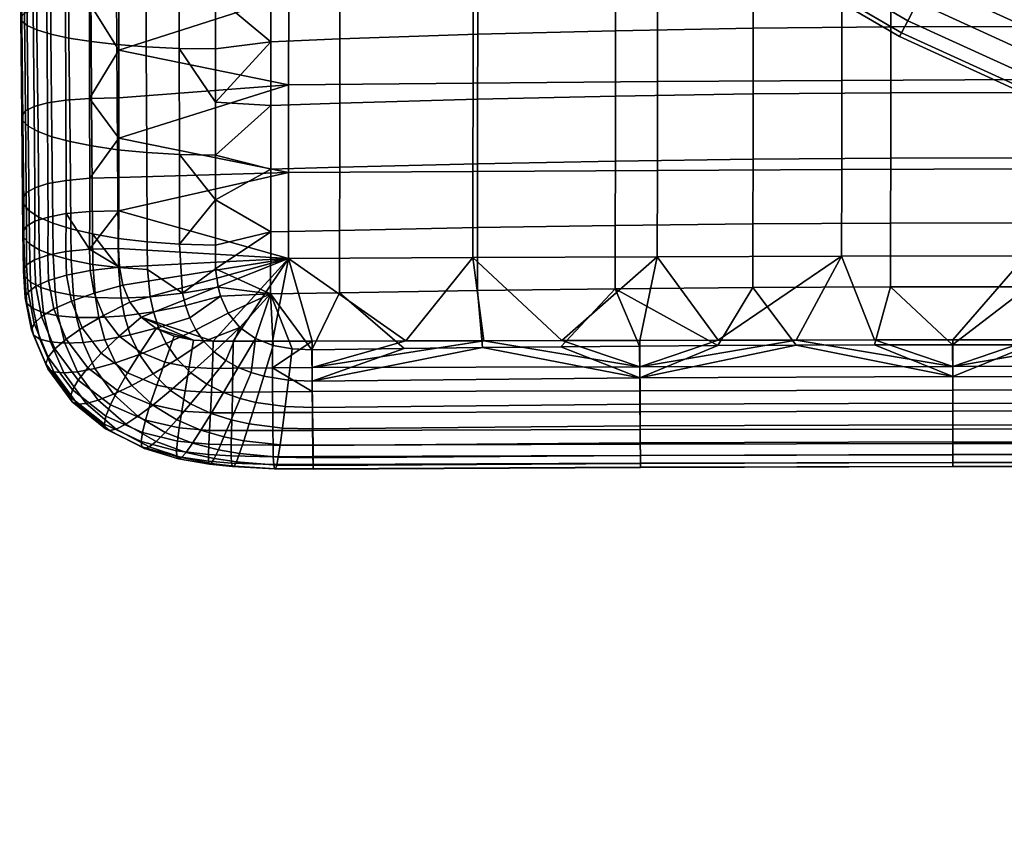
# Model space of a CAD drawing. Header units: millimetres. Extents: x -347 to 347, y -364 to 312.
# Tile 1 of 256: x -242 to -89, y -328 to -201. Entities that reach past the tile are written whole.
import ezdxf

# ---------------------------------------------------------------- set-up
doc = ezdxf.new("R2010")
doc.units = ezdxf.units.MM
doc.header["$MEASUREMENT"] = 0
for name, color, linetype in [('mechanika', 7, 'Continuous'), ('nozky', 250, 'Continuous'), ('sedak', 155, 'Continuous')]:
    doc.layers.add(name, color=color, linetype=linetype)

msp = doc.modelspace()

# ---------------------------------------------------------------- meshes
at = {"layer": 'mechanika'}
mesh = msp.add_polyface(dxfattribs=at)
corners = [(-136.51, -168.04, 300.67), (-138.71, -170.76, 300), (-155.56, -155.56, 300), (-153.09, -153.09, 300.67), (-134.48, -165.54, 302.78), (-150.81, -150.81, 302.78), (-133.14, -163.9, 306), (-149.32, -149.32, 306), (-132.72, -163.38, 309.5), (-148.85, -148.85, 309.5), (-133.14, -163.9, 313), (-149.32, -149.32, 313), (-134.48, -165.54, 316.22), (-150.81, -150.81, 316.22), (-136.51, -168.04, 318.33), (-153.09, -153.09, 318.33), (-138.71, -170.76, 319), (-155.56, -155.56, 319), (-140.92, -173.47, 318.33), (-158.04, -158.04, 318.33), (-142.95, -175.97, 316.22), (-160.31, -160.31, 316.22), (-144.28, -177.61, 313), (-161.81, -161.81, 313), (-142.95, -175.97, 302.78), (-144.28, -177.61, 306), (-161.81, -161.81, 306), (-160.31, -160.31, 302.78), (-140.92, -173.47, 300.67), (-158.04, -158.04, 300.67), (-118.47, -181.21, 300.67), (-120.39, -184.14, 300), (-116.71, -178.52, 302.78), (-115.55, -176.75, 306), (-115.19, -176.19, 309.5), (-115.55, -176.75, 313), (-116.71, -178.52, 316.22), (-118.47, -181.21, 318.33), (-120.39, -184.14, 319), (-122.3, -187.07, 318.33), (-124.06, -189.76, 316.22), (-125.22, -191.53, 313), (-125.58, -192.09, 309.5), (-144.7, -178.13, 309.5), (-125.22, -191.53, 306), (-124.06, -189.76, 302.78), (-122.3, -187.07, 300.67), (-99.59, -192.24, 300.67), (-101.2, -195.34, 300), (-98.11, -189.38, 302.78), (-99.59, -192.24, 318.33), (-98.11, -189.38, 316.22), (-101.2, -195.34, 319), (-102.81, -198.45, 318.33), (-104.29, -201.31, 316.22), (-105.26, -203.18, 313), (-105.57, -203.78, 309.5), (-105.26, -203.18, 306), (-104.29, -201.31, 302.78), (-102.81, -198.45, 300.67)]
mesh.append_faces([[corners[k] for k in face] for face in [(0, 1, 2, 3), (4, 0, 3, 5), (6, 4, 5, 7), (8, 6, 7, 9), (10, 8, 9, 11), (12, 10, 11, 13), (14, 12, 13, 15), (16, 14, 15, 17), (18, 16, 17, 19), (20, 18, 19, 21), (22, 20, 21, 23), (24, 25, 26, 27), (28, 24, 27, 29), (1, 28, 29, 2), (30, 31, 1, 0), (32, 30, 0, 4), (33, 32, 4, 6), (34, 33, 6, 8), (35, 34, 8, 10), (36, 35, 10, 12), (37, 36, 12, 14), (38, 37, 14, 16), (39, 38, 16, 18), (40, 39, 18, 20), (41, 40, 20, 22), (42, 41, 22, 43), (44, 42, 43, 25), (45, 44, 25, 24), (46, 45, 24, 28), (31, 46, 28, 1), (47, 48, 31, 30), (49, 47, 30, 32), (50, 51, 36, 37), (52, 50, 37, 38), (53, 52, 38, 39), (54, 53, 39, 40), (55, 54, 40, 41), (56, 55, 41, 42), (57, 56, 42, 44), (58, 57, 44, 45), (59, 58, 45, 46), (48, 59, 46, 31)]])
mesh = msp.add_polyface(dxfattribs=at)
corners = [(-97.14, -187.5, 306), (-98.11, -189.38, 302.78), (-116.71, -178.52, 302.78), (-115.55, -176.75, 306), (-96.83, -186.91, 309.5), (-115.19, -176.19, 309.5), (-97.14, -187.5, 313), (-115.55, -176.75, 313), (-98.11, -189.38, 316.22), (-116.71, -178.52, 316.22), (-79.69, -201.3, 300.67), (-80.98, -204.55, 300), (-101.2, -195.34, 300), (-99.59, -192.24, 300.67), (-78.51, -198.31, 302.78), (-77.73, -196.34, 306), (-77.48, -195.72, 309.5), (-77.73, -196.34, 313), (-78.51, -198.31, 316.22), (-79.69, -201.3, 318.33), (-99.59, -192.24, 318.33), (-80.98, -204.55, 319), (-101.2, -195.34, 319), (-82.27, -207.8, 318.33), (-102.81, -198.45, 318.33), (-83.46, -210.8, 316.22), (-104.29, -201.31, 316.22), (-84.23, -212.77, 313), (-105.26, -203.18, 313), (-84.48, -213.39, 309.5), (-105.57, -203.78, 309.5), (-84.23, -212.77, 306), (-105.26, -203.18, 306), (-83.46, -210.8, 302.78), (-104.29, -201.31, 302.78), (-82.27, -207.8, 300.67), (-102.81, -198.45, 300.67), (-59.83, -208.07, 300.67), (-60.79, -211.43, 300), (-58.94, -204.98, 302.78), (-58.35, -202.94, 306), (-58.17, -202.3, 309.5), (-58.35, -202.94, 313), (-58.94, -204.98, 316.22), (-59.83, -208.07, 318.33), (-60.79, -211.43, 319), (-61.76, -214.79, 318.33), (-62.65, -217.89, 316.22), (-63.23, -219.92, 313), (-63.42, -220.56, 309.5), (-63.23, -219.92, 306), (-62.65, -217.89, 302.78), (-61.76, -214.79, 300.67), (-41.25, -222.93, 316.22), (-40.67, -219.77, 318.33), (-41.64, -225.01, 313), (-41.76, -225.67, 309.5), (-41.64, -225.01, 306), (-41.25, -222.93, 302.78), (-40.67, -219.77, 300.67)]
mesh.append_faces([[corners[k] for k in face] for face in [(0, 1, 2, 3), (4, 0, 3, 5), (6, 4, 5, 7), (8, 6, 7, 9), (10, 11, 12, 13), (14, 10, 13, 1), (15, 14, 1, 0), (16, 15, 0, 4), (17, 16, 4, 6), (18, 17, 6, 8), (19, 18, 8, 20), (21, 19, 20, 22), (23, 21, 22, 24), (25, 23, 24, 26), (27, 25, 26, 28), (29, 27, 28, 30), (31, 29, 30, 32), (33, 31, 32, 34), (35, 33, 34, 36), (11, 35, 36, 12), (37, 38, 11, 10), (39, 37, 10, 14), (40, 39, 14, 15), (41, 40, 15, 16), (42, 41, 16, 17), (43, 42, 17, 18), (44, 43, 18, 19), (45, 44, 19, 21), (46, 45, 21, 23), (47, 46, 23, 25), (48, 47, 25, 27), (49, 48, 27, 29), (50, 49, 29, 31), (51, 50, 31, 33), (52, 51, 33, 35), (38, 52, 35, 11), (53, 54, 46, 47), (55, 53, 47, 48), (56, 55, 48, 49), (57, 56, 49, 50), (58, 57, 50, 51), (59, 58, 51, 52)]])
at = {"layer": 'nozky'}
mesh = msp.add_polyface(dxfattribs=at)
corners = [(0, -317), (-18.41, -326.96), (-12.04, -320.59), (-8.1, -318.54), (-12.04, -320.59), (-12.86, -319.33, 1.5), (-8.65, -317.15, 1.5), (-15.56, -323.44), (-16.62, -322.38, 1.5), (-15.76, -319.59, 3), (-13.68, -318.08, 3), (-11.48, -316.79, 3), (-9.2, -315.76, 3), (-17.68, -321.32, 3), (-15.76, -319.59, 3), (-17.68, -321.32, 3), (-17.68, -321.32, 8), (-15.76, -319.59, 8), (-11.48, -316.79, 3), (-13.68, -318.08, 3), (-13.68, -318.08, 8), (-11.48, -316.79, 8), (-7.11, -328.12, 18), (-11.48, -316.79, 8), (-13.68, -318.08, 8), (-152.13, -163.88, 300), (-149.34, -162.07, 298), (-149.34, -162.07, 300), (-150.61, -163.08, 296), (-149.34, -162.07, 296), (-159.18, -163.81, 300), (-157.48, -164.36, 296), (-155.66, -164.56, 300), (-155.66, -164.56, 296), (-153.85, -164.4, 296), (-161.93, -161.93, 300), (-160.68, -162.97, 296), (-152.13, -163.88, 296), (-159.18, -163.81, 296), (-161.93, -161.93, 300), (-159.18, -163.81, 300), (-155.66, -164.56, 300), (-149.34, -162.07, 300), (-152.13, -163.88, 300), (-155.33, -164.56, 286.62), (-164.47, -154.28, 286.54), (-154.28, -164.47, 286.54), (-157.4, -164.37, 286.75), (-164.53, -156.37, 286.69), (-156.37, -164.53, 286.69), (-159.36, -163.72, 286.85), (-164.11, -158.4, 286.8), (-158.4, -164.11, 286.8), (-161.93, -161.93, 286.9), (-160.28, -163.23, 286.88), (-161.14, -162.63, 286.89), (-164.38, -157.4, 286.75), (-149.61, -162.31, 286.06), (-151.3, -163.49, 286.26), (-154.28, -164.47, 286.54), (-156.37, -164.53, 286.69), (-158.4, -164.11, 286.8), (-160.28, -163.23, 286.88), (-161.14, -162.63, 286.89), (-161.93, -161.93, 296), (-153.24, -164.26, 286.45), (-159.36, -163.72, 286.85), (-150.42, -162.95, 286.16), (-152.25, -163.93, 286.36), (-148.87, -161.58, 285.95), (-157.4, -164.37, 286.75), (-155.33, -164.56, 286.62)]
mesh.append_faces([[corners[k] for k in face] for face in [(0, 1, 2, 2), (3, 4, 5, 6), (4, 7, 8, 5), (5, 8, 9, 10), (6, 5, 11, 12), (8, 13, 9, 9), (5, 10, 11, 11), (14, 15, 16, 17), (18, 19, 20, 21), (19, 14, 17, 20), (22, 23, 24, 24), (25, 26, 27, 27), (26, 28, 29, 29), (25, 28, 26, 26), (30, 31, 32, 32), (25, 32, 33, 34), (35, 36, 30, 30), (25, 37, 28, 28), (25, 34, 37, 37), (32, 31, 33, 33), (30, 36, 38, 38), (38, 31, 30, 30), (39, 40, 41, 41), (42, 41, 43, 43), (44, 45, 46, 46), (47, 48, 49, 49), (50, 51, 52, 52), (53, 54, 55, 55), (50, 54, 53, 53), (56, 47, 52, 52), (29, 28, 57, 57), (28, 37, 58, 58), (33, 59, 34, 34), (31, 60, 33, 33), (61, 31, 38, 38), (36, 62, 38, 38), (62, 36, 63, 63), (64, 63, 36, 36), (65, 37, 34, 34), (38, 62, 66, 66), (28, 58, 67, 67), (37, 68, 58, 58), (29, 57, 69, 69), (67, 57, 28, 28), (31, 61, 70, 70), (38, 66, 61, 61), (34, 59, 65, 65), (33, 60, 71, 71), (71, 59, 33, 33), (31, 70, 60, 60), (65, 68, 37, 37)]])
at = {"layer": 'sedak'}
mesh = msp.add_polyface(dxfattribs=at)
corners = [(-171.83, -141.06, 632.91), (-200.52, -141.66, 632.92), (-200.52, -113.87, 630.95), (-171.83, -113.13, 630.84), (-143.17, -140.55, 632.9), (-143.16, -112.52, 630.75), (-171.85, -169.06, 634.11), (-200.53, -169.53, 634.02), (-143.19, -168.67, 634.19), (-171.86, -183.07, 634.12), (-200.54, -183.47, 634), (-143.2, -182.74, 634.22), (-171.87, -197.06, 633.51), (-200.55, -197.39, 633.39), (-143.21, -196.79, 633.62), (-171.88, -211, 632.07), (-200.56, -211.26, 631.96), (-143.22, -210.78, 632.17), (-226.96, -130.44, 632.21), (-226.97, -176.15, 633.96), (-226.97, -191.05, 633.63), (-226.96, -153.8, 633.49), (-226.98, -205.91, 632.55), (-217.59, -120.13, 673.12), (-211.91, -129.6, 674.27), (-211.91, -120.11, 673.59), (-217.6, -139.07, 674.39), (-211.91, -155.73, 675.68), (-211.91, -139.07, 674.88), (-217.61, -172.36, 675.52), (-211.92, -180.74, 675.97), (-211.92, -172.4, 676.03), (-217.57, -205.61, 674.06), (-211.94, -213.98, 673.56), (-211.93, -205.7, 674.56), (-192.58, -124.1, 673.89), (-192.58, -104.2, 672.29), (-203.31, -105.06, 672.38), (-203.3, -124.89, 673.94), (-192.58, -144.01, 675.21), (-203.31, -144.72, 675.22), (-192.58, -164, 676.02), (-203.31, -164.63, 675.98), (-192.59, -184.06, 676.02), (-203.32, -184.6, 675.94), (-192.61, -204.14, 674.82), (-203.33, -204.57, 674.72), (-192.62, -214.14, 673.63), (-203.34, -214.51, 673.53), (-171.13, -122.75, 673.79), (-171.14, -102.72, 672.14), (-171.14, -142.79, 675.19), (-171.14, -162.93, 676.09), (-171.15, -183.15, 676.17), (-171.17, -203.42, 675), (-171.18, -213.51, 673.81), (-149.71, -121.7, 673.72), (-149.71, -101.57, 672.02), (-149.71, -141.85, 675.18), (-149.72, -162.1, 676.16), (-149.73, -182.46, 676.29), (-149.75, -202.87, 675.15), (-149.76, -213.03, 673.96), (-128.3, -161.53, 676.21), (-128.3, -141.19, 675.17), (-128.32, -181.97, 676.38), (-128.34, -202.49, 675.26), (-128.35, -212.69, 674.07), (-211.91, -112.9, 673.03), (-211.93, -197.39, 675.27), (-211.92, -189.07, 675.73)]
mesh.append_faces([[corners[k] for k in face] for face in [(0, 1, 2, 3), (4, 0, 3, 5), (6, 7, 1, 0), (8, 6, 0, 4), (9, 10, 7, 6), (11, 9, 6, 8), (12, 13, 10, 9), (14, 12, 9, 11), (15, 16, 13, 12), (17, 15, 12, 14), (18, 2, 1, 1), (19, 7, 10, 10), (20, 10, 13, 13), (7, 21, 1, 1), (16, 22, 13, 13), (23, 24, 25, 25), (26, 27, 28, 28), (29, 30, 31, 31), (32, 33, 34, 34), (35, 36, 37, 38), (39, 35, 38, 40), (41, 39, 40, 42), (43, 41, 42, 44), (45, 43, 44, 46), (47, 45, 46, 48), (49, 50, 36, 35), (51, 49, 35, 39), (52, 51, 39, 41), (53, 52, 41, 43), (54, 53, 43, 45), (55, 54, 45, 47), (56, 57, 50, 49), (58, 56, 49, 51), (59, 58, 51, 52), (60, 59, 52, 53), (61, 60, 53, 54), (62, 61, 54, 55), (63, 64, 58, 59), (65, 63, 59, 60), (66, 65, 60, 61), (67, 66, 61, 62), (38, 68, 25, 25), (24, 38, 25, 25), (38, 24, 28, 28), (31, 30, 44, 44), (28, 27, 40, 40), (46, 69, 34, 34), (34, 33, 46, 46), (69, 44, 70, 70), (27, 31, 42, 42), (44, 30, 70, 70), (27, 42, 40, 40), (69, 46, 44, 44), (33, 48, 46, 46), (31, 44, 42, 42), (28, 40, 38, 38)]])
mesh = msp.add_polyface(dxfattribs=at)
corners = [(-114.52, -140.14, 632.89), (-143.17, -140.55, 632.9), (-143.16, -112.52, 630.75), (-114.52, -112.01, 630.68), (-85.89, -139.82, 632.89), (-85.88, -111.62, 630.62), (-57.25, -139.59, 632.88), (-57.25, -111.34, 630.58), (-28.63, -139.46, 632.88), (-28.62, -111.17, 630.56), (0, -139.41, 632.88), (0, -111.11, 630.55), (-114.54, -168.35, 634.26), (-143.19, -168.67, 634.19), (-85.9, -168.1, 634.31), (-57.26, -167.92, 634.34), (-28.63, -167.81, 634.37), (0, -167.77, 634.37), (-114.55, -182.46, 634.31), (-143.2, -182.74, 634.22), (-85.9, -182.25, 634.37), (-57.27, -182.1, 634.42), (-28.63, -182.01, 634.44), (0, -181.98, 634.45), (-114.56, -196.56, 633.71), (-143.21, -196.79, 633.62), (-85.91, -196.39, 633.77), (-57.27, -196.26, 633.82), (-28.64, -196.19, 633.85), (0, -196.16, 633.86), (-114.57, -210.6, 632.24), (-143.22, -210.78, 632.17), (-85.92, -210.46, 632.31), (-57.28, -210.36, 632.35), (-28.64, -210.31, 632.38), (0, -210.29, 632.38), (-128.3, -141.19, 675.17), (-128.29, -120.96, 673.66), (-149.71, -121.7, 673.72), (-149.71, -141.85, 675.18), (-106.9, -140.8, 675.17), (-106.89, -120.52, 673.62), (-106.9, -161.2, 676.25), (-128.3, -161.53, 676.21), (-106.91, -181.71, 676.46), (-128.32, -181.97, 676.38), (-106.93, -202.27, 675.34), (-128.34, -202.49, 675.26), (-106.94, -212.51, 674.15), (-128.35, -212.69, 674.07), (-85.5, -140.69, 675.18), (-85.5, -120.39, 673.6), (-85.51, -161.12, 676.28), (-85.52, -181.65, 676.51), (-85.54, -202.23, 675.39), (-85.54, -212.47, 674.19), (-64.12, -140.87, 675.19), (-64.12, -120.56, 673.59), (-64.12, -161.29, 676.3), (-64.13, -181.8, 676.53), (-64.15, -202.36, 675.4), (-64.15, -212.58, 674.2), (-42.74, -141.31, 675.2), (-42.74, -121.03, 673.61), (-42.75, -161.7, 676.31), (-42.75, -182.17, 676.53), (-42.76, -202.66, 675.39), (-42.77, -212.84, 674.17), (-21.37, -142.04, 675.22), (-21.37, -121.8, 673.64), (-21.37, -162.37, 676.31), (-21.38, -182.75, 676.5), (-21.38, -203.13, 675.33), (-21.38, -213.25, 674.11), (0, -122.88, 673.69), (0, -102.69, 671.95), (-21.37, -101.55, 671.87), (0, -143.04, 675.24), (0, -163.28, 676.3), (0, -183.54, 676.45), (0, -203.77, 675.25), (0, -213.8, 674.01)]
mesh.append_faces([[corners[k] for k in face] for face in [(0, 1, 2, 3), (4, 0, 3, 5), (6, 4, 5, 7), (8, 6, 7, 9), (10, 8, 9, 11), (12, 13, 1, 0), (14, 12, 0, 4), (15, 14, 4, 6), (16, 15, 6, 8), (17, 16, 8, 10), (18, 19, 13, 12), (20, 18, 12, 14), (21, 20, 14, 15), (22, 21, 15, 16), (23, 22, 16, 17), (24, 25, 19, 18), (26, 24, 18, 20), (27, 26, 20, 21), (28, 27, 21, 22), (29, 28, 22, 23), (30, 31, 25, 24), (32, 30, 24, 26), (33, 32, 26, 27), (34, 33, 27, 28), (35, 34, 28, 29), (36, 37, 38, 39), (40, 41, 37, 36), (42, 40, 36, 43), (44, 42, 43, 45), (46, 44, 45, 47), (48, 46, 47, 49), (50, 51, 41, 40), (52, 50, 40, 42), (53, 52, 42, 44), (54, 53, 44, 46), (55, 54, 46, 48), (56, 57, 51, 50), (58, 56, 50, 52), (59, 58, 52, 53), (60, 59, 53, 54), (61, 60, 54, 55), (62, 63, 57, 56), (64, 62, 56, 58), (65, 64, 58, 59), (66, 65, 59, 60), (67, 66, 60, 61), (68, 69, 63, 62), (70, 68, 62, 64), (71, 70, 64, 65), (72, 71, 65, 66), (73, 72, 66, 67), (74, 75, 76, 69), (77, 74, 69, 68), (78, 77, 68, 70), (79, 78, 70, 71), (80, 79, 71, 72), (81, 80, 72, 73)]])
mesh = msp.add_polyface(dxfattribs=at)
corners = [(-226.97, -176.15, 633.96), (-200.54, -183.47, 634), (-226.97, -183.6, 633.87), (-226.97, -191.05, 633.63), (-200.55, -197.39, 633.39), (-226.97, -198.49, 633.21), (-200.56, -211.26, 631.96), (-226.98, -213.29, 631.6), (-226.98, -205.91, 632.55), (-226.97, -168.7, 633.91), (-200.53, -169.53, 634.02), (-235.31, -183.84, 635.63), (-235.33, -168.86, 635.68), (-231.57, -168.74, 634.36), (-231.56, -183.66, 634.32), (-238.24, -184.1, 637.67), (-238.27, -169.04, 637.74), (-240.36, -184.45, 640.33), (-240.41, -169.28, 640.41), (-241.72, -184.86, 643.48), (-241.77, -169.56, 643.59), (-242.32, -185.32, 647), (-242.37, -169.87, 647.13), (-242.19, -185.82, 650.78), (-242.25, -170.2, 650.93), (-241.35, -186.33, 654.67), (-241.41, -170.55, 654.85), (-239.83, -186.83, 658.57), (-239.89, -170.89, 658.78), (-237.64, -187.33, 662.36), (-237.7, -171.22, 662.59), (-234.82, -187.79, 665.9), (-234.87, -171.54, 666.15), (-231.38, -188.21, 669.08), (-231.43, -171.82, 669.35), (-227.35, -188.56, 671.77), (-227.39, -172.05, 672.06), (-222.75, -188.83, 673.86), (-222.77, -172.24, 674.16), (-217.6, -189.01, 675.22), (-217.61, -172.36, 675.52), (-235.26, -198.79, 634.94), (-231.54, -198.57, 633.65), (-238.16, -199.15, 636.96), (-240.27, -199.6, 639.59), (-241.61, -200.15, 642.71), (-242.2, -200.75, 646.19), (-242.06, -201.4, 649.92), (-241.22, -202.08, 653.77), (-239.7, -202.75, 657.62), (-237.52, -203.4, 661.36), (-234.71, -204.01, 664.86), (-231.28, -204.56, 668), (-227.27, -205.02, 670.66), (-222.69, -205.38, 672.72), (-217.57, -205.61, 674.06), (-235.18, -213.66, 633.32), (-231.5, -213.39, 632.04), (-238.06, -214.1, 635.31), (-240.14, -214.67, 637.9), (-241.46, -215.34, 640.96), (-242.03, -216.09, 644.39), (-241.88, -216.89, 648.06), (-241.04, -217.72, 651.84), (-239.52, -218.55, 655.63), (-237.35, -219.36, 659.3), (-234.55, -220.11, 662.74), (-231.15, -220.79, 665.82), (-227.16, -221.37, 668.43), (-211.92, -189.07, 675.73), (-211.92, -180.74, 675.97), (-211.93, -205.7, 674.56), (-211.93, -197.39, 675.27)]
mesh.append_faces([[corners[k] for k in face] for face in [(0, 1, 2, 2), (2, 1, 3, 3), (4, 5, 3, 3), (6, 7, 8, 8), (4, 8, 5, 5), (0, 9, 10, 10), (11, 12, 13, 14), (15, 16, 12, 11), (17, 18, 16, 15), (19, 20, 18, 17), (21, 22, 20, 19), (23, 24, 22, 21), (25, 26, 24, 23), (27, 28, 26, 25), (29, 30, 28, 27), (31, 32, 30, 29), (33, 34, 32, 31), (35, 36, 34, 33), (37, 38, 36, 35), (39, 40, 38, 37), (41, 11, 14, 42), (43, 15, 11, 41), (44, 17, 15, 43), (45, 19, 17, 44), (46, 21, 19, 45), (47, 23, 21, 46), (48, 25, 23, 47), (49, 27, 25, 48), (50, 29, 27, 49), (51, 31, 29, 50), (52, 33, 31, 51), (53, 35, 33, 52), (54, 37, 35, 53), (55, 39, 37, 54), (56, 41, 42, 57), (58, 43, 41, 56), (59, 44, 43, 58), (60, 45, 44, 59), (61, 46, 45, 60), (62, 47, 46, 61), (63, 48, 47, 62), (64, 49, 48, 63), (65, 50, 49, 64), (66, 51, 50, 65), (67, 52, 51, 66), (68, 53, 52, 67), (2, 14, 0, 0), (3, 14, 2, 2), (0, 14, 13, 13), (42, 14, 3, 5), (42, 5, 8, 8), (57, 8, 7, 7), (57, 42, 8, 8), (40, 39, 69, 70), (39, 55, 71, 72), (72, 69, 39, 39)]])
mesh = msp.add_polyface(dxfattribs=at)
corners = [(-226.98, -219.59, 630.5), (-200.57, -224.93, 629.38), (-226.98, -225.7, 629.15), (-226.98, -213.29, 631.6), (-200.56, -211.26, 631.96), (-226.98, -230.85, 627.76), (-226.99, -236.71, 625.9), (-200.58, -238.27, 625.37), (-226.87, -239.61, 624.87), (-225.25, -245.08, 622.7), (-226.34, -242.43, 623.79), (-223.5, -247.4, 621.71), (-209.21, -251.15, 619.99), (-212.29, -251.16, 619.98), (-222.62, -221.82, 670.45), (-222.69, -205.38, 672.72), (-227.27, -205.02, 670.66), (-227.16, -221.37, 668.43), (-217.53, -222.11, 671.75), (-217.57, -205.61, 674.06), (-227.08, -235.16, 665.4), (-231.15, -220.79, 665.82), (-231.05, -234.47, 662.84), (-222.56, -235.69, 667.38), (-217.51, -236.06, 668.65), (-227.02, -239.69, 664.14), (-222.51, -240, 666.18), (-217.04, -243.69, 666.42), (-230.99, -239.2, 661.53), (-226.6, -244.44, 662.67), (-230.59, -244.35, 659.93), (-222.07, -244.23, 664.87), (-226.09, -247.19, 661.75), (-230.08, -247.48, 658.87), (-221.59, -246.57, 664.1), (-216.6, -245.57, 665.81), (-220.79, -249.03, 663.25), (-225.2, -250.16, 660.7), (-215.93, -247.49, 665.16), (-231.5, -213.39, 632.04), (-231.47, -230.97, 628.2), (-231.47, -225.81, 629.59), (-231.41, -240.15, 625.16), (-231.51, -236.83, 626.35), (-230.77, -243.66, 623.8), (-226.92, -250.38, 620.9), (-229.35, -247.16, 622.34), (-211.94, -222.22, 672.23), (-211.94, -213.98, 673.56), (-211.95, -229.18, 670.82), (-211.53, -242.76, 667.2), (-211.91, -239.9, 668.07), (-211.95, -236.21, 669.1), (-211.16, -244.15, 666.76), (-214.98, -249.38, 664.49), (-209.97, -246.78, 665.89), (-203.34, -214.51, 673.53), (-203.35, -224.38, 671.86), (-203.35, -234.16, 669.66), (-203.36, -243.8, 666.89), (-208.14, -249.03, 665.1), (-205.72, -250.72, 664.49)]
mesh.append_faces([[corners[k] for k in face] for face in [(0, 1, 2, 2), (0, 3, 4, 4), (5, 2, 1, 1), (6, 5, 7, 7), (6, 7, 8, 8), (9, 10, 7, 7), (7, 11, 9, 9), (7, 10, 8, 8), (0, 4, 1, 1), (7, 5, 1, 1), (7, 12, 13, 13), (13, 11, 7, 7), (14, 15, 16, 17), (18, 19, 15, 14), (20, 17, 21, 22), (23, 14, 17, 20), (24, 18, 14, 23), (25, 20, 22, 22), (26, 23, 20, 25), (27, 24, 23, 26), (22, 28, 25, 25), (29, 25, 28, 30), (31, 26, 25, 29), (26, 31, 27, 27), (32, 29, 30, 33), (34, 31, 29, 32), (35, 27, 31, 34), (36, 34, 32, 37), (38, 35, 34, 36), (39, 3, 0, 0), (5, 40, 41, 2), (42, 43, 8, 8), (43, 40, 5, 5), (42, 8, 10, 44), (6, 8, 43, 43), (11, 45, 46, 9), (9, 46, 44, 10), (41, 39, 0, 0), (41, 0, 2, 2), (19, 18, 47, 48), (24, 49, 18, 18), (50, 51, 27, 27), (27, 51, 52, 24), (35, 53, 50, 27), (35, 38, 53, 53), (54, 55, 53, 38), (49, 47, 18, 18), (52, 49, 24, 24), (48, 47, 56, 56), (57, 47, 49, 49), (52, 58, 49, 49), (51, 58, 52, 52), (59, 50, 53, 53), (51, 50, 59, 59), (60, 59, 55, 55), (61, 59, 60, 60), (53, 55, 59, 59)]])
mesh = msp.add_polyface(dxfattribs=at)
corners = [(-171.9, -224.74, 629.47), (-200.57, -224.93, 629.38), (-200.56, -211.26, 631.96), (-171.88, -211, 632.07), (-171.91, -238.14, 625.43), (-200.58, -238.27, 625.37), (-182.35, -251.09, 620.02), (-209.21, -251.15, 619.99), (-203.06, -251.14, 619.99), (-196.92, -251.12, 620), (-204.42, -256.59, 661.73), (-206.4, -256.03, 661.96), (-208.1, -260.03, 658.97), (-205.67, -260.66, 658.71), (-203.05, -258.99, 618.27), (-209.29, -259.06, 618.24), (-209.23, -255.33, 618.52), (-203.05, -255.27, 618.55), (-203.04, -262.25, 619.03), (-209.36, -262.3, 619), (-203.02, -265.04, 620.68), (-209.43, -265.04, 620.68), (-202.99, -267.33, 623.11), (-209.47, -267.27, 623.14), (-202.94, -269.1, 626.18), (-209.48, -268.96, 626.25), (-202.87, -270.32, 629.77), (-209.42, -270.09, 629.88), (-202.76, -270.96, 633.74), (-209.28, -270.64, 633.89), (-202.61, -271, 637.97), (-209.04, -270.59, 638.16), (-202.42, -270.41, 642.32), (-208.68, -269.92, 642.55), (-202.18, -269.18, 646.68), (-208.19, -268.61, 646.94), (-201.88, -267.26, 650.9), (-207.53, -266.65, 651.18), (-201.51, -264.64, 654.86), (-206.7, -264, 655.15), (-201.08, -261.3, 658.43), (-200.57, -257.2, 661.48), (-196.88, -258.95, 618.29), (-196.86, -262.21, 619.04), (-196.83, -265.01, 620.69), (-196.8, -267.31, 623.12), (-196.78, -269.09, 626.18), (-196.76, -270.32, 629.76), (-196.74, -270.99, 633.72), (-196.73, -271.05, 637.94), (-196.73, -270.48, 642.29), (-196.74, -269.26, 646.63), (-196.76, -267.37, 650.85), (-196.79, -264.76, 654.81), (-196.83, -261.43, 658.38), (-196.89, -257.33, 661.43), (-196.9, -255.24, 618.57), (-199.99, -252.33, 663.88), (-202.94, -251.79, 664.09), (-196.97, -252.46, 663.84), (-182.62, -252.27, 663.92), (-205.72, -250.72, 664.49), (-170.41, -252.13, 663.98), (-192.62, -224.07, 671.96), (-192.62, -214.14, 673.63), (-203.34, -214.51, 673.53), (-203.35, -224.38, 671.86), (-192.64, -233.91, 669.75), (-203.35, -234.16, 669.66), (-192.65, -243.6, 666.97), (-203.36, -243.8, 666.89), (-211.95, -229.18, 670.82), (-211.91, -239.9, 668.07), (-211.94, -222.22, 672.23)]
mesh.append_faces([[corners[k] for k in face] for face in [(0, 1, 2, 3), (4, 5, 1, 0), (5, 4, 6, 6), (7, 5, 8, 8), (8, 5, 9, 9), (9, 5, 6, 6), (10, 11, 12, 13), (14, 15, 16, 17), (18, 19, 15, 14), (20, 21, 19, 18), (22, 23, 21, 20), (24, 25, 23, 22), (26, 27, 25, 24), (28, 29, 27, 26), (30, 31, 29, 28), (32, 33, 31, 30), (34, 35, 33, 32), (36, 37, 35, 34), (38, 39, 37, 36), (40, 13, 39, 38), (41, 10, 13, 40), (42, 14, 17, 17), (43, 18, 14, 42), (44, 20, 18, 43), (45, 22, 20, 44), (46, 24, 22, 45), (47, 26, 24, 46), (48, 28, 26, 47), (49, 30, 28, 48), (50, 32, 30, 49), (51, 34, 32, 50), (52, 36, 34, 51), (53, 38, 36, 52), (54, 40, 38, 53), (55, 41, 40, 54), (17, 56, 42, 42), (16, 7, 8, 17), (8, 9, 17, 17), (6, 56, 9, 9), (56, 17, 9, 9), (41, 57, 58, 10), (57, 41, 55, 59), (60, 59, 55, 55), (10, 58, 61, 11), (62, 60, 55, 55), (63, 64, 65, 66), (67, 63, 66, 68), (69, 67, 68, 70), (71, 68, 66, 66), (72, 70, 68, 68), (59, 69, 70, 70), (73, 66, 65, 65), (57, 70, 58, 58), (70, 57, 59, 59), (59, 60, 69, 69), (61, 58, 70, 70)]])
mesh = msp.add_polyface(dxfattribs=at)
corners = [(-143.24, -224.58, 629.54), (-171.9, -224.74, 629.47), (-171.88, -211, 632.07), (-143.22, -210.78, 632.17), (-114.58, -224.44, 629.61), (-114.57, -210.6, 632.24), (-143.25, -238.03, 625.49), (-171.91, -238.14, 625.43), (-114.6, -237.94, 625.53), (-158.09, -251.03, 620.05), (-133.8, -250.99, 620.07), (-182.35, -251.09, 620.02), (-170.23, -251.06, 620.03), (-121.65, -250.97, 620.08), (-145.95, -251.01, 620.06), (-145.93, -258.85, 618.34), (-196.88, -258.95, 618.29), (-196.9, -255.24, 618.57), (-145.94, -255.14, 618.62), (-145.91, -262.1, 619.1), (-196.86, -262.21, 619.04), (-145.9, -264.88, 620.76), (-196.83, -265.01, 620.69), (-145.89, -267.16, 623.2), (-196.8, -267.31, 623.12), (-145.88, -268.91, 626.28), (-196.78, -269.09, 626.18), (-145.87, -270.11, 629.87), (-196.76, -270.32, 629.76), (-145.86, -270.74, 633.85), (-196.74, -270.99, 633.72), (-145.86, -270.76, 638.09), (-196.73, -271.05, 637.94), (-145.86, -270.15, 642.46), (-196.73, -270.48, 642.29), (-145.87, -268.89, 646.82), (-196.74, -269.26, 646.63), (-145.89, -266.95, 651.05), (-196.76, -267.37, 650.85), (-145.91, -264.31, 655.02), (-196.79, -264.76, 654.81), (-145.94, -260.94, 658.61), (-196.83, -261.43, 658.38), (-145.98, -256.82, 661.67), (-196.89, -257.33, 661.43), (-97.31, -258.77, 618.38), (-97.32, -255.07, 618.66), (-97.31, -262.03, 619.14), (-97.31, -260.75, 658.7), (-97.3, -264.13, 655.11), (-97.32, -256.61, 661.77), (-121.67, -251.77, 664.15), (-170.41, -252.13, 663.98), (-146.03, -251.92, 664.08), (-158.22, -252.02, 664.03), (-133.85, -251.83, 664.12), (-171.19, -223.54, 672.14), (-171.18, -213.51, 673.81), (-192.62, -214.14, 673.63), (-192.62, -224.07, 671.96), (-171.21, -233.47, 669.91), (-192.64, -233.91, 669.75), (-171.22, -243.25, 667.11), (-192.65, -243.6, 666.97), (-149.77, -223.13, 672.28), (-149.76, -213.03, 673.96), (-149.79, -233.13, 670.04), (-149.8, -242.99, 667.22), (-128.36, -222.84, 672.38), (-128.35, -212.69, 674.07), (-128.37, -232.9, 670.14), (-128.39, -242.81, 667.3), (-182.62, -252.27, 663.92)]
mesh.append_faces([[corners[k] for k in face] for face in [(0, 1, 2, 3), (4, 0, 3, 5), (6, 7, 1, 0), (8, 6, 0, 4), (7, 6, 9, 9), (6, 8, 10, 10), (11, 7, 12, 12), (12, 7, 9, 9), (10, 8, 13, 13), (14, 6, 10, 10), (9, 6, 14, 14), (15, 16, 17, 18), (19, 20, 16, 15), (21, 22, 20, 19), (23, 24, 22, 21), (25, 26, 24, 23), (27, 28, 26, 25), (29, 30, 28, 27), (31, 32, 30, 29), (33, 34, 32, 31), (35, 36, 34, 33), (37, 38, 36, 35), (39, 40, 38, 37), (41, 42, 40, 39), (43, 44, 42, 41), (45, 15, 18, 46), (47, 19, 15, 45), (48, 41, 39, 49), (50, 43, 41, 48), (17, 11, 12, 12), (18, 9, 14, 14), (18, 14, 10, 10), (18, 12, 9, 9), (18, 10, 13, 13), (17, 12, 18, 18), (43, 50, 51, 51), (52, 44, 43, 43), (43, 53, 54, 54), (54, 52, 43, 43), (43, 51, 55, 55), (55, 53, 43, 43), (56, 57, 58, 59), (60, 56, 59, 61), (62, 60, 61, 63), (64, 65, 57, 56), (66, 64, 56, 60), (67, 66, 60, 62), (68, 69, 65, 64), (70, 68, 64, 66), (71, 70, 66, 67), (63, 72, 52, 62), (62, 52, 54, 67), (71, 67, 55, 55), (55, 67, 53, 53), (54, 53, 67, 67), (71, 55, 51, 51)]])
mesh = msp.add_polyface(dxfattribs=at)
corners = [(-85.93, -224.34, 629.66), (-114.58, -224.44, 629.61), (-114.57, -210.6, 632.24), (-85.92, -210.46, 632.31), (-85.95, -237.87, 625.57), (-114.6, -237.94, 625.53), (-97.32, -250.94, 620.1), (-109.49, -250.95, 620.09), (-57.3, -237.82, 625.59), (-72.99, -250.91, 620.11), (-121.65, -250.97, 620.08), (-85.16, -250.92, 620.11), (-97.3, -264.8, 620.8), (-145.9, -264.88, 620.76), (-145.91, -262.1, 619.1), (-97.31, -262.03, 619.14), (-97.3, -267.07, 623.24), (-145.89, -267.16, 623.2), (-97.29, -268.81, 626.33), (-145.88, -268.91, 626.28), (-97.29, -270, 629.93), (-145.87, -270.11, 629.87), (-97.29, -270.61, 633.91), (-145.86, -270.74, 633.85), (-97.29, -270.62, 638.16), (-145.86, -270.76, 638.09), (-97.29, -270, 642.53), (-145.86, -270.15, 642.46), (-97.29, -268.73, 646.9), (-145.87, -268.89, 646.82), (-97.3, -266.78, 651.14), (-145.89, -266.95, 651.05), (-97.3, -264.13, 655.11), (-145.91, -264.31, 655.02), (-48.65, -258.72, 618.41), (-97.31, -258.77, 618.38), (-97.32, -255.07, 618.66), (-48.65, -255.02, 618.68), (-48.65, -261.97, 619.16), (-48.65, -264.75, 620.82), (-48.65, -267.03, 623.26), (-48.65, -268.78, 626.34), (-48.65, -269.98, 629.93), (-48.65, -270.6, 633.91), (-48.66, -270.62, 638.15), (-48.66, -270.01, 642.52), (-48.66, -268.76, 646.88), (-48.67, -266.82, 651.11), (-48.67, -264.18, 655.09), (-48.67, -260.82, 658.67), (-97.31, -260.75, 658.7), (-48.67, -256.7, 661.74), (-97.32, -256.61, 661.77), (-145.94, -255.14, 618.62), (-73, -251.71, 664.18), (-85.16, -251.7, 664.19), (-109.5, -251.73, 664.17), (-121.67, -251.77, 664.15), (-97.33, -251.71, 664.18), (-106.95, -222.68, 672.45), (-106.94, -212.51, 674.15), (-128.35, -212.69, 674.07), (-128.36, -222.84, 672.38), (-106.97, -232.77, 670.2), (-128.37, -232.9, 670.14), (-106.98, -242.7, 667.35), (-128.39, -242.81, 667.3), (-85.55, -222.65, 672.49), (-85.54, -212.47, 674.19), (-85.57, -232.74, 670.22), (-85.58, -242.68, 667.37), (-64.16, -222.74, 672.49), (-64.15, -212.58, 674.2), (-64.17, -232.81, 670.22), (-64.18, -242.73, 667.36)]
mesh.append_faces([[corners[k] for k in face] for face in [(0, 1, 2, 3), (4, 5, 1, 0), (4, 6, 7, 5), (4, 8, 9, 9), (10, 5, 7, 7), (11, 4, 9, 9), (6, 4, 11, 11), (12, 13, 14, 15), (16, 17, 13, 12), (18, 19, 17, 16), (20, 21, 19, 18), (22, 23, 21, 20), (24, 25, 23, 22), (26, 27, 25, 24), (28, 29, 27, 26), (30, 31, 29, 28), (32, 33, 31, 30), (34, 35, 36, 37), (38, 15, 35, 34), (39, 12, 15, 38), (40, 16, 12, 39), (41, 18, 16, 40), (42, 20, 18, 41), (43, 22, 20, 42), (44, 24, 22, 43), (45, 26, 24, 44), (46, 28, 26, 45), (47, 30, 28, 46), (48, 32, 30, 47), (49, 50, 32, 48), (51, 52, 50, 49), (36, 10, 7, 7), (36, 7, 6, 6), (36, 11, 9, 9), (36, 6, 11, 11), (37, 36, 9, 9), (53, 10, 36, 36), (52, 51, 54, 55), (52, 56, 57, 57), (52, 58, 56, 56), (52, 55, 58, 58), (59, 60, 61, 62), (63, 59, 62, 64), (65, 63, 64, 66), (67, 68, 60, 59), (69, 67, 59, 63), (70, 69, 63, 65), (71, 72, 68, 67), (73, 71, 67, 69), (74, 73, 69, 70), (66, 57, 56, 65), (56, 58, 65, 65), (55, 70, 58, 58), (65, 58, 70, 70), (55, 54, 70, 70), (70, 54, 74, 74)]])
mesh = msp.add_polyface(dxfattribs=at)
corners = [(-235.13, -226.14, 630.85), (-235.18, -213.66, 633.32), (-231.5, -213.39, 632.04), (-231.47, -225.81, 629.59), (-237.98, -226.64, 632.82), (-238.06, -214.1, 635.31), (-240.04, -227.3, 635.37), (-240.14, -214.67, 637.9), (-241.35, -228.08, 638.39), (-241.46, -215.34, 640.96), (-241.91, -228.96, 641.77), (-242.03, -216.09, 644.39), (-241.75, -229.89, 645.37), (-241.88, -216.89, 648.06), (-240.9, -230.86, 649.1), (-241.04, -217.72, 651.84), (-239.39, -231.83, 652.83), (-239.52, -218.55, 655.63), (-237.22, -232.78, 656.44), (-237.35, -219.36, 659.3), (-234.44, -233.67, 659.82), (-234.55, -220.11, 662.74), (-231.05, -234.47, 662.84), (-231.15, -220.79, 665.82), (-235.13, -231.31, 629.46), (-231.47, -230.97, 628.2), (-237.97, -231.83, 631.42), (-240.03, -232.5, 633.97), (-241.33, -233.28, 636.99), (-241.88, -234.15, 640.36), (-241.72, -235.07, 643.96), (-240.86, -236, 647.69), (-239.34, -236.92, 651.43), (-237.17, -237.78, 655.06), (-234.38, -238.55, 658.47), (-230.99, -239.2, 661.53), (-231.51, -236.83, 626.35), (-235.18, -237.19, 627.6), (-238.02, -237.75, 629.55), (-240.05, -238.47, 632.09), (-241.3, -239.29, 635.1), (-241.8, -240.18, 638.46), (-241.58, -241.08, 642.08), (-240.67, -241.97, 645.83), (-239.08, -242.78, 649.6), (-236.86, -243.48, 653.28), (-234.02, -244.02, 656.77), (-230.59, -244.35, 659.93), (-235.07, -240.86, 626.29), (-231.41, -240.15, 625.16), (-237.88, -241.68, 628.15), (-239.88, -242.57, 630.62), (-241.08, -243.5, 633.6), (-241.54, -244.42, 636.96), (-241.27, -245.29, 640.6), (-240.3, -246.07, 644.39), (-238.67, -246.73, 648.23), (-236.4, -247.2, 652), (-233.53, -247.47, 655.59), (-230.08, -247.48, 658.87), (-234.34, -244.9, 624.71), (-230.77, -243.66, 623.8), (-237.06, -246.12, 626.42), (-238.98, -247.29, 628.79), (-240.13, -248.38, 631.71), (-240.53, -249.35, 635.07), (-240.22, -250.18, 638.74), (-239.23, -250.82, 642.6), (-237.59, -251.24, 646.54), (-232.64, -249.07, 622.96), (-229.35, -247.16, 622.34), (-235.16, -250.8, 624.45), (-226.98, -230.85, 627.76), (-226.99, -236.71, 625.9)]
mesh.append_faces([[corners[k] for k in face] for face in [(0, 1, 2, 3), (4, 5, 1, 0), (6, 7, 5, 4), (8, 9, 7, 6), (10, 11, 9, 8), (12, 13, 11, 10), (14, 15, 13, 12), (16, 17, 15, 14), (18, 19, 17, 16), (20, 21, 19, 18), (22, 23, 21, 20), (24, 0, 3, 25), (26, 4, 0, 24), (27, 6, 4, 26), (28, 8, 6, 27), (29, 10, 8, 28), (30, 12, 10, 29), (31, 14, 12, 30), (32, 16, 14, 31), (33, 18, 16, 32), (34, 20, 18, 33), (35, 22, 20, 34), (25, 36, 24, 24), (37, 24, 36, 36), (38, 26, 24, 37), (39, 27, 26, 38), (40, 28, 27, 39), (41, 29, 28, 40), (42, 30, 29, 41), (43, 31, 30, 42), (44, 32, 31, 43), (45, 33, 32, 44), (46, 34, 33, 45), (47, 35, 34, 46), (48, 37, 36, 49), (50, 38, 37, 48), (51, 39, 38, 50), (52, 40, 39, 51), (53, 41, 40, 52), (54, 42, 41, 53), (55, 43, 42, 54), (56, 44, 43, 55), (57, 45, 44, 56), (58, 46, 45, 57), (59, 47, 46, 58), (60, 48, 49, 61), (62, 50, 48, 60), (63, 51, 50, 62), (64, 52, 51, 63), (65, 53, 52, 64), (66, 54, 53, 65), (67, 55, 54, 66), (68, 56, 55, 67), (69, 60, 61, 70), (71, 62, 60, 69), (72, 73, 36, 36)]])
mesh = msp.add_polyface(dxfattribs=at)
corners = [(-218.35, -250.34, 620.37), (-219.82, -254.41, 618.98), (-223.58, -252.87, 619.74), (-221.13, -249.18, 620.91), (-235.34, -251.42, 650.44), (-236.4, -247.2, 652), (-238.67, -246.73, 648.23), (-237.59, -251.24, 646.54), (-232.5, -251.33, 654.18), (-233.53, -247.47, 655.59), (-229.11, -250.91, 657.64), (-230.08, -247.48, 658.87), (-225.2, -250.16, 660.7), (-226.09, -247.19, 661.75), (-236.92, -252.31, 626.68), (-238.98, -247.29, 628.79), (-237.06, -246.12, 626.42), (-235.16, -250.8, 624.45), (-237.97, -253.61, 629.53), (-240.13, -248.38, 631.71), (-238.32, -254.65, 632.87), (-240.53, -249.35, 635.07), (-238, -255.42, 636.58), (-240.22, -250.18, 638.74), (-237.05, -255.91, 640.53), (-239.23, -250.82, 642.6), (-235.49, -256.08, 644.6), (-233.36, -255.91, 648.66), (-230.67, -255.4, 652.59), (-227.46, -254.51, 656.26), (-223.76, -253.22, 659.55), (-219.59, -251.52, 662.34), (-220.79, -249.03, 663.25), (-229.68, -253.01, 621.19), (-232.64, -249.07, 622.96), (-229.35, -247.16, 622.34), (-226.92, -250.38, 620.9), (-231.79, -255.28, 622.43), (-233.29, -257.18, 624.49), (-234.17, -258.7, 627.25), (-234.48, -259.84, 630.57), (-234.21, -260.58, 634.32), (-233.39, -260.91, 638.36), (-232.03, -260.83, 642.57), (-230.16, -260.33, 646.81), (-227.8, -259.4, 650.94), (-224.95, -258.03, 654.85), (-221.64, -256.21, 658.38), (-217.89, -253.93, 661.42), (-225.59, -256.07, 619.73), (-227.15, -258.79, 620.75), (-228.28, -261.03, 622.67), (-228.96, -262.77, 625.34), (-229.21, -264.02, 628.62), (-229.03, -264.77, 632.39), (-228.41, -265.03, 636.49), (-227.37, -264.8, 640.8), (-225.89, -264.06, 645.18), (-223.99, -262.82, 649.48), (-221.66, -261.08, 653.57), (-218.91, -258.83, 657.32), (-221.07, -257.95, 618.8), (-222.07, -260.95, 619.68), (-222.81, -263.42, 621.49), (-223.29, -265.34, 624.09), (-223.48, -266.71, 627.33), (-223.38, -267.54, 631.08), (-222.96, -267.82, 635.2), (-222.23, -267.55, 639.55), (-221.16, -266.72, 643.99), (-219.74, -265.33, 648.38), (-217.96, -263.39, 652.59), (-217.99, -268.16, 626.62), (-217.86, -266.66, 623.43), (-217.93, -269.09, 630.34), (-217.68, -269.45, 634.43), (-223.5, -247.4, 621.71)]
mesh.append_faces([[corners[k] for k in face] for face in [(0, 1, 2, 3), (4, 5, 6, 7), (8, 9, 5, 4), (10, 11, 9, 8), (12, 13, 11, 10), (14, 15, 16, 17), (18, 19, 15, 14), (20, 21, 19, 18), (22, 23, 21, 20), (24, 25, 23, 22), (26, 7, 25, 24), (27, 4, 7, 26), (28, 8, 4, 27), (29, 10, 8, 28), (30, 12, 10, 29), (31, 32, 12, 30), (33, 34, 35, 36), (37, 17, 34, 33), (38, 14, 17, 37), (39, 18, 14, 38), (40, 20, 18, 39), (41, 22, 20, 40), (42, 24, 22, 41), (43, 26, 24, 42), (44, 27, 26, 43), (45, 28, 27, 44), (46, 29, 28, 45), (47, 30, 29, 46), (48, 31, 30, 47), (49, 33, 36, 2), (50, 37, 33, 49), (51, 38, 37, 50), (52, 39, 38, 51), (53, 40, 39, 52), (54, 41, 40, 53), (55, 42, 41, 54), (56, 43, 42, 55), (57, 44, 43, 56), (58, 45, 44, 57), (59, 46, 45, 58), (60, 47, 46, 59), (61, 49, 2, 1), (62, 50, 49, 61), (63, 51, 50, 62), (64, 52, 51, 63), (65, 53, 52, 64), (66, 54, 53, 65), (67, 55, 54, 66), (68, 56, 55, 67), (69, 57, 56, 68), (70, 58, 57, 69), (71, 59, 58, 70), (72, 65, 64, 73), (74, 66, 65, 72), (75, 67, 66, 74), (36, 76, 3, 2)]])
mesh = msp.add_polyface(dxfattribs=at)
corners = [(-218.35, -250.34, 620.37), (-215.35, -250.96, 620.08), (-216.03, -255.17, 618.61), (-219.82, -254.41, 618.98), (-221.13, -249.18, 620.91), (-223.5, -247.4, 621.71), (-212.29, -251.16, 619.98), (-214.98, -249.38, 664.49), (-215.93, -247.49, 665.16), (-220.79, -249.03, 663.25), (-219.59, -251.52, 662.34), (-213.72, -251.19, 663.83), (-217.89, -253.93, 661.42), (-215.74, -256.07, 660.58), (-221.64, -256.21, 658.38), (-218.91, -258.83, 657.32), (-212.15, -252.81, 663.22), (-215.81, -260.88, 656.47), (-221.66, -261.08, 653.57), (-217.96, -263.39, 652.59), (-213.28, -257.81, 659.89), (-210.34, -254.16, 662.7), (-216.64, -258.85, 618.35), (-221.07, -257.95, 618.8), (-217.17, -262, 619.15), (-222.07, -260.95, 619.68), (-217.58, -264.61, 620.89), (-222.81, -263.42, 621.49), (-217.86, -266.66, 623.43), (-223.29, -265.34, 624.09), (-217.21, -269.23, 638.77), (-222.23, -267.55, 639.55), (-222.96, -267.82, 635.2), (-217.68, -269.45, 634.43), (-216.48, -268.42, 643.22), (-221.16, -266.72, 643.99), (-215.49, -267.01, 647.64), (-219.74, -265.33, 648.38), (-214.21, -264.99, 651.9), (-212.62, -262.36, 655.84), (-210.69, -259.11, 659.35), (-208.4, -255.23, 662.28), (-212.53, -259.09, 618.22), (-212.39, -255.37, 618.51), (-212.69, -262.3, 619), (-212.85, -265, 620.7), (-212.97, -267.15, 623.19), (-213.03, -268.76, 626.34), (-217.99, -268.16, 626.62), (-213.01, -269.8, 630.01), (-217.93, -269.09, 630.34), (-212.87, -270.26, 634.06), (-212.58, -270.13, 638.37), (-212.13, -269.39, 642.79), (-211.49, -268.02, 647.2), (-210.61, -266.02, 651.45), (-209.49, -263.36, 655.42), (-208.1, -260.03, 658.97), (-206.4, -256.03, 661.96), (-209.29, -259.06, 618.24), (-209.23, -255.33, 618.52), (-209.36, -262.3, 619), (-209.43, -265.04, 620.68), (-209.47, -267.27, 623.14), (-209.48, -268.96, 626.25), (-209.42, -270.09, 629.88), (-209.28, -270.64, 633.89), (-209.04, -270.59, 638.16), (-208.68, -269.92, 642.55), (-208.19, -268.61, 646.94), (-207.53, -266.65, 651.18), (-206.7, -264, 655.15), (-205.67, -260.66, 658.71), (-209.21, -251.15, 619.99), (-209.97, -246.78, 665.89), (-208.14, -249.03, 665.1), (-205.72, -250.72, 664.49)]
mesh.append_faces([[corners[k] for k in face] for face in [(0, 1, 2, 3), (4, 5, 1, 1), (5, 6, 1, 1), (7, 8, 9, 10), (11, 7, 10, 12), (13, 12, 14, 15), (16, 11, 12, 13), (17, 15, 18, 19), (20, 13, 15, 17), (21, 16, 13, 20), (22, 23, 3, 2), (24, 25, 23, 22), (26, 27, 25, 24), (28, 29, 27, 26), (30, 31, 32, 33), (34, 35, 31, 30), (36, 37, 35, 34), (38, 19, 37, 36), (39, 17, 19, 38), (40, 20, 17, 39), (41, 21, 20, 40), (42, 22, 2, 43), (44, 24, 22, 42), (45, 26, 24, 44), (46, 28, 26, 45), (47, 48, 28, 46), (49, 50, 48, 47), (51, 33, 50, 49), (52, 30, 33, 51), (53, 34, 30, 52), (54, 36, 34, 53), (55, 38, 36, 54), (56, 39, 38, 55), (57, 40, 39, 56), (58, 41, 40, 57), (59, 42, 43, 60), (61, 44, 42, 59), (62, 45, 44, 61), (63, 46, 45, 62), (64, 47, 46, 63), (65, 49, 47, 64), (66, 51, 49, 65), (67, 52, 51, 66), (68, 53, 52, 67), (69, 54, 53, 68), (70, 55, 54, 69), (71, 56, 55, 70), (72, 57, 56, 71), (73, 60, 43, 6), (6, 43, 2, 1), (74, 7, 11, 75), (11, 16, 75, 75), (75, 21, 41, 76), (41, 58, 76, 76), (16, 21, 75, 75), (4, 1, 0, 0)]])

doc.saveas('drawing.dxf')
